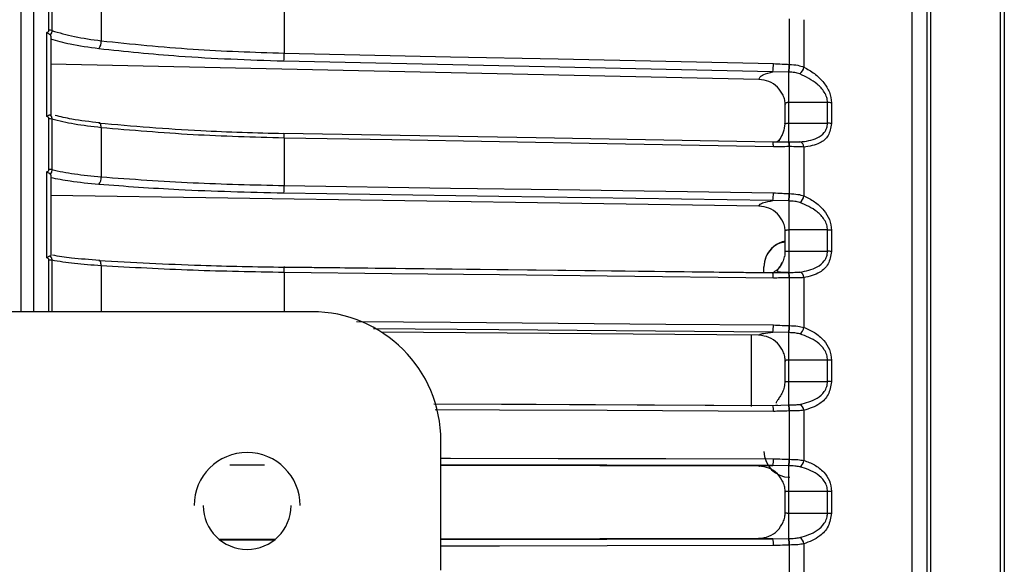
# Model space of a CAD drawing. Header units: millimetres. Extents: x -697 to -365, y 179 to 423.
# Tile 15 of 18: x -442 to -365, y 296 to 339. Entities that reach past the tile are written whole.
import ezdxf

# ---------------------------------------------------------------- set-up
doc = ezdxf.new("R2010")
doc.units = ezdxf.units.MM

msp = doc.modelspace()

# ---------------------------------------------------------------- linework, layer by layer
at = {"color": 7, "linetype": 'Continuous', "lineweight": 25}
for p, q in [((-441.447, 422.924), (-441.447, 316.029)), ((-372.473, 199.128), (-372.473, 402.93)), ((-371.347, 400.587), (-371.347, 201.471)), ((-371.055, 375.129), (-371.055, 226.93)), ((-365.64, 232.344), (-365.64, 369.714)), ((-365.347, 369.007), (-365.347, 233.051)), ((-439.28, 337.816), (-439.28, 341.621)), ((-439.06, 341.587), (-439.06, 337.786)), ((-435.245, 340.69), (-435.245, 336.993)), ((-421.075, 339.611), (-421.075, 336.039)), ((-381.971, 335.166), (-381.971, 338.701)), ((-380.859, 338.626), (-380.859, 334.955)), ((-439.447, 331.135), (-439.447, 337.639)), ((-439.147, 337.339), (-439.147, 331.268)), ((-384.334, 334.002), (-439.147, 335.174)), ((-382.034, 334.569), (-383.257, 334.598)), ((-382.034, 329.171), (-382.034, 334.569)), ((-382.334, 332.082), (-382.334, 330.588)), ((-379.023, 332.221), (-382.034, 332.221)), ((-379.023, 330.615), (-379.023, 332.221)), ((-378.71, 332.189), (-378.71, 330.584)), ((-439.28, 327.042), (-439.28, 330.955)), ((-439.06, 330.931), (-439.06, 327.02)), ((-435.245, 330.266), (-435.245, 326.464)), ((-382.034, 330.615), (-379.023, 330.615)), ((-421.075, 329.467), (-421.075, 325.793)), ((-383.257, 329.145), (-382.034, 329.175)), ((-383.254, 329.154), (-383.257, 329.145)), ((-382.779, 329.166), (-383.246, 329.161)), ((-383.24, 329.148), (-383.241, 329.152)), ((-382.001, 329.176), (-382.03, 329.177)), ((-382.001, 329.176), (-382.005, 329.175)), ((-381.971, 325.167), (-381.971, 328.804)), ((-380.859, 328.77), (-380.859, 324.994)), ((-439.447, 320.202), (-439.447, 326.86)), ((-439.147, 326.582), (-439.147, 320.368)), ((-384.334, 324.206), (-439.147, 325.03)), ((-382.034, 324.596), (-383.257, 324.625)), ((-382.034, 324.596), (-382.034, 319.074)), ((-379.023, 322.351), (-382.034, 322.351)), ((-379.023, 320.706), (-379.023, 322.351)), ((-378.71, 322.329), (-378.71, 320.686)), ((-382.334, 322.248), (-382.334, 320.699)), ((-382.034, 320.706), (-379.023, 320.706)), ((-439.28, 316.032), (-439.28, 320.019)), ((-439.06, 320.004), (-439.06, 316.02)), ((-435.245, 319.578), (-435.245, 316.029)), ((-421.022, 319.477), (-421.11, 319.478)), ((-383.947, 319.051), (-383.947, 319.513)), ((-421.075, 319.065), (-421.075, 316.029)), ((-383.257, 319.043), (-382.034, 319.074)), ((-381.971, 314.95), (-381.971, 318.655)), ((-380.859, 318.663), (-380.859, 314.815)), ((-418.947, 316.029), (-603.947, 316.029)), ((-384.334, 314.201), (-413.555, 314.45)), ((-384.947, 314.206), (-384.947, 308.687)), ((-382.034, 314.409), (-383.257, 314.439)), ((-382.034, 308.81), (-382.034, 314.409)), ((-382.334, 312.201), (-382.334, 310.644)), ((-379.023, 312.287), (-382.034, 312.287)), ((-379.023, 310.62), (-379.023, 312.287)), ((-378.71, 312.276), (-378.71, 310.61)), ((-382.034, 310.62), (-379.023, 310.62)), ((-409.493, 308.908), (-383.257, 308.779)), ((-383.257, 308.779), (-382.034, 308.81)), ((-382.901, 308.786), (-383.243, 308.752)), ((-381.971, 304.606), (-381.971, 308.346)), ((-380.859, 308.396), (-380.859, 304.513)), ((-408.947, 296.029), (-408.947, 306.029)), ((-422.602, 304.152), (-425.28, 304.157)), ((-383.257, 304.131), (-408.947, 304.182)), ((-384.334, 304.076), (-408.947, 304.125)), ((-382.034, 304.101), (-383.257, 304.131)), ((-382.034, 298.475), (-382.034, 304.101)), ((-382.334, 302.056), (-382.334, 300.51)), ((-379.023, 302.122), (-382.034, 302.122)), ((-378.71, 302.121), (-379.023, 302.122)), ((-379.023, 300.446), (-379.023, 302.122)), ((-378.71, 302.121), (-378.71, 300.447)), ((-382.034, 300.446), (-379.023, 300.446)), ((-379.023, 300.446), (-378.71, 300.447)), ((-426.129, 298.421), (-421.758, 298.428)), ((-425.951, 298.366), (-421.907, 298.379)), ((-408.947, 298.449), (-384.334, 298.49)), ((-408.947, 298.402), (-383.257, 298.444)), ((-383.257, 298.444), (-382.034, 298.475)), ((-381.971, 294.23), (-381.971, 297.971)), ((-380.859, 298.063), (-380.859, 294.178))]:
    msp.add_line(p, q, dxfattribs=at)
at = {"color": 7, "linetype": 'Continuous', "lineweight": 25, "flags": 128}
for points in [[(-383.257, 334.598), (-404.454, 335.051), (-421.11, 335.407)], [(-421.075, 336.039), (-408.205, 335.764), (-399.878, 335.586), (-391.55, 335.408), (-383.222, 335.23)], [(-382.005, 334.569), (-382.021, 334.569), (-382.034, 334.569)], [(-381.999, 335.167), (-381.983, 335.166), (-381.971, 335.166)], [(-435.245, 330.266), (-435.248, 330.359), (-435.258, 330.443), (-435.274, 330.515), (-435.296, 330.574), (-435.323, 330.616), (-435.354, 330.64), (-435.387, 330.644), (-435.421, 330.63)], [(-421.093, 329.826), (-421.097, 329.835), (-421.103, 329.839), (-421.11, 329.823)], [(-383.24, 329.148), (-401.575, 329.476), (-421.093, 329.826)], [(-383.222, 328.789), (-396.092, 329.019), (-404.42, 329.168), (-412.748, 329.317), (-421.075, 329.467)], [(-381.971, 328.804), (-381.987, 328.804), (-381.999, 328.804)], [(-421.075, 325.793), (-408.205, 325.599), (-399.878, 325.474), (-391.55, 325.349), (-383.222, 325.224)], [(-383.257, 324.625), (-404.454, 324.944), (-421.11, 325.194)], [(-381.999, 325.168), (-381.983, 325.167), (-381.971, 325.167)], [(-382.005, 324.595), (-382.021, 324.596), (-382.034, 324.596)], [(-383.809, 320.244), (-383.909, 319.903), (-383.947, 319.513)], [(-435.245, 319.578), (-435.248, 319.673), (-435.258, 319.761), (-435.274, 319.839), (-435.296, 319.905), (-435.323, 319.955), (-435.354, 319.987), (-435.387, 320.001), (-435.421, 319.995)], [(-421.095, 319.464), (-421.097, 319.472), (-421.103, 319.484), (-421.11, 319.478)], [(-421.11, 319.478), (-399.912, 319.234), (-383.257, 319.043)], [(-383.241, 319.03), (-401.577, 319.24), (-421.095, 319.464)], [(-383.222, 318.631), (-396.092, 318.778), (-404.42, 318.874), (-412.748, 318.97), (-421.075, 319.065)], [(-383.222, 318.631), (-383.223, 318.726), (-383.225, 318.814), (-383.228, 318.892), (-383.232, 318.957), (-383.237, 319.006), (-383.243, 319.037), (-383.25, 319.05), (-383.257, 319.043)], [(-382.034, 319.074), (-382.018, 319.074), (-382.005, 319.074)], [(-381.971, 318.655), (-381.987, 318.655), (-381.999, 318.655)], [(-415.481, 315.274), (-408.205, 315.212), (-399.878, 315.141), (-391.55, 315.07), (-383.222, 314.999)], [(-381.999, 314.95), (-381.983, 314.95), (-381.971, 314.95)], [(-383.257, 314.439), (-404.454, 314.62), (-414.158, 314.703)], [(-382.005, 314.408), (-382.021, 314.409), (-382.034, 314.409)], [(-383.243, 308.752), (-401.578, 308.842), (-409.488, 308.881)], [(-382.034, 308.81), (-382.018, 308.81), (-382.005, 308.81)], [(-383.222, 308.313), (-396.092, 308.377), (-404.42, 308.418), (-409.405, 308.443)], [(-381.971, 308.346), (-381.987, 308.346), (-381.999, 308.346)], [(-408.947, 304.698), (-408.205, 304.697), (-399.878, 304.68), (-391.55, 304.664), (-383.222, 304.648)], [(-382.005, 304.1), (-382.021, 304.101), (-382.034, 304.101)], [(-381.999, 304.607), (-381.983, 304.606), (-381.971, 304.606)], [(-382.034, 298.475), (-382.018, 298.475), (-382.005, 298.475)], [(-381.971, 297.971), (-381.987, 297.971), (-381.999, 297.971)], [(-383.222, 297.93), (-396.092, 297.909), (-404.42, 297.895), (-408.947, 297.888)]]:
    msp.add_lwpolyline(points, dxfattribs=at)
at = {"color": 7, "linetype": 'Continuous', "lineweight": 25}
for centre, radius, start, end in [((-439.266, 337.094), 0.722, 73.35772, 91.06029), ((-436.191, 336.925), 0.948, 324.2492, 4.1189), ((-425.398, 335.958), 4.324, 352.67633, 1.06896), ((-387.545, 335.149), 4.324, 352.67649, 1.06931), ((-387.493, 335.184), 5.493, 353.57075, 359.81539), ((-387.47, 335.184), 5.499, 353.57385, 359.81018), ((-381.699, 335.095), 0.851, 308.26314, 350.48708), ((-379.01, 330.804), 1.417, 77.80188, 90.52084), ((-439.266, 330.079), 0.877, 76.39228, 90.90518), ((-379.01, 329.123), 1.491, 78.42076, 90.4996), ((-423.164, 329.542), 2.09, 357.93974, 7.80674), ((-385.311, 328.864), 2.09, 357.93951, 7.80595), ((-382.938, 328.904), 0.944, 353.92856, 16.70051), ((-383.192, 328.892), 1.224, 355.86821, 13.43869), ((-381.279, 328.764), 0.42, 0.83779, 75.17564), ((-439.266, 326.039), 1.003, 78.14288, 90.80483), ((-436.042, 326.379), 0.802, 320.77528, 6.05638), ((-424.583, 325.695), 3.509, 351.7988, 1.60032), ((-386.73, 325.126), 3.51, 351.79904, 1.60065), ((-386.557, 325.156), 4.558, 352.94244, 0.15089), ((-386.534, 325.156), 4.563, 352.9464, 0.14504), ((-381.624, 325.102), 0.772, 305.84085, 351.95733), ((-379.009, 320.299), 2.052, 81.62559, 90.37757), ((-381.947, 319.513), 2, 100.13149, 156.39486), ((-379.009, 318.486), 2.22, 82.26715, 90.35107), ((-439.265, 318.657), 1.362, 81.31288, 90.60685), ((-423.67, 319.139), 2.595, 358.37162, 7.20092), ((-383.464, 318.745), 1.467, 356.46171, 12.94973), ((-383.438, 318.745), 1.47, 356.47784, 12.93372), ((-381.34, 318.644), 0.481, 2.248, 69.55553), ((-439.278, 313.829), 2.202, 87.23478, 90.04317), ((-418.947, 306.029), 10, 0, 90), ((-385.964, 314.887), 2.744, 350.60504, 2.34059), ((-385.675, 314.913), 3.676, 352.11997, 0.58449), ((-385.651, 314.913), 3.68, 352.12519, 0.57766), ((-381.55, 314.895), 0.695, 302.95301, 353.39093), ((-379.009, 308.427), 3.86, 85.56596, 90.20668), ((-379.009, 306.092), 4.528, 86.22168, 90.17673), ((-384.618, 308.444), 1.402, 354.66249, 13.82085), ((-384.095, 308.423), 2.097, 357.88965, 10.6229), ((-384.07, 308.423), 2.101, 357.90082, 10.61252), ((-381.405, 308.361), 0.547, 3.68348, 64.74857), ((-423.947, 301.029), 4.1, 0, 180), ((-381.947, 305.213), 2, 180, 270), ((-385.264, 304.525), 2.046, 348.90911, 3.44126), ((-384.861, 304.548), 2.862, 351.01421, 1.18037), ((-384.836, 304.548), 2.866, 351.02132, 1.17198), ((-381.478, 304.569), 0.621, 299.52482, 354.8147), ((-423.947, 301.029), 3.4, 180, 0), ((-385.231, 298.053), 2.013, 356.48969, 11.19422), ((-384.822, 298.031), 2.824, 358.78382, 9.05087), ((-384.798, 298.031), 2.827, 358.79231, 9.04365), ((-381.474, 298.008), 0.617, 5.11402, 60.66225)]:
    msp.add_arc(centre, radius, start, end, dxfattribs=at)
for points, knots in [([(-440.447, 316.029), (-440.447, 318.493), (-440.447, 324.639), (-440.447, 334.227), (-440.447, 344.646), (-440.447, 354.537), (-440.447, 364.345), (-440.447, 373.869), (-440.447, 382.897), (-440.447, 390.866), (-440.447, 397.815), (-440.447, 403.758), (-440.447, 408.728), (-440.447, 412.76), (-440.447, 415.935), (-440.447, 418.572), (-440.447, 420.513), (-440.447, 421.715), (-440.447, 421.856), (-440.447, 421.924)], [0, 0, 0, 0, 0.042592, 0.106246, 0.169092, 0.23089, 0.291428, 0.360898, 0.428109, 0.492868, 0.55504, 0.615597, 0.673345, 0.728288, 0.780464, 0.82994, 0.890785, 0.947386, 1, 1, 1, 1]), ([(-439.447, 337.639), (-439.424, 337.648), (-439.377, 337.665), (-439.323, 337.708), (-439.287, 337.76), (-439.282, 337.797), (-439.28, 337.816)], [0, 0, 0, 0, 0.281116, 0.559961, 0.780263, 1, 1, 1, 1]), ([(-439.187, 337.448), (-439.203, 337.462), (-439.233, 337.49), (-439.298, 337.537), (-439.372, 337.587), (-439.422, 337.622), (-439.447, 337.639)], [0, 0, 0, 0, 0.236075, 0.479693, 0.733544, 1, 1, 1, 1]), ([(-439.06, 337.786), (-439.061, 337.754), (-439.065, 337.692), (-439.101, 337.573), (-439.153, 337.497), (-439.187, 337.448)], [0, 0, 0, 0, 0.263471, 0.519561, 1, 1, 1, 1]), ([(-439.06, 337.786), (-438.498, 337.619), (-437.376, 337.285), (-435.955, 337.091), (-435.245, 336.993)], [0, 0, 0, 0, 0.5, 1, 1, 1, 1]), ([(-439.187, 337.448), (-439.176, 337.433), (-439.152, 337.401), (-439.149, 337.361), (-439.147, 337.339)], [0, 0, 0, 0, 0.4738246, 1, 1, 1, 1]), ([(-435.421, 336.371), (-436.185, 336.477), (-437.552, 336.666), (-438.659, 336.977), (-439.147, 337.114)], [0, 0, 0, 0, 0.558156, 1, 1, 1, 1]), ([(-435.245, 336.993), (-432.894, 336.75), (-428.282, 336.274), (-423.446, 336.116), (-421.075, 336.039)], [0, 0, 0, 0, 0.509803, 1, 1, 1, 1]), ([(-421.11, 335.407), (-423.843, 335.501), (-428.727, 335.667), (-433.375, 336.156), (-435.421, 336.371)], [0, 0, 0, 0, 0.5596873, 1, 1, 1, 1]), ([(-384.334, 334.002), (-384.314, 334.068), (-384.274, 334.201), (-383.949, 334.422), (-383.519, 334.531), (-383.257, 334.598)], [0, 0, 0, 0, 0.281712, 0.56146, 1, 1, 1, 1]), ([(-383.222, 335.23), (-382.994, 335.218), (-382.586, 335.198), (-382.179, 335.176), (-381.999, 335.167)], [0, 0, 0, 0, 0.56, 1, 1, 1, 1]), ([(-381.172, 334.427), (-381.302, 334.467), (-381.562, 334.547), (-381.857, 334.561), (-382.005, 334.569)], [0, 0, 0, 0, 0.499171, 1, 1, 1, 1]), ([(-381.971, 335.166), (-381.75, 335.152), (-381.345, 335.125), (-381.011, 335.008), (-380.859, 334.955)], [0, 0, 0, 0, 0.54608, 1, 1, 1, 1]), ([(-380.859, 334.955), (-380.584, 334.801), (-380.032, 334.493), (-379.349, 333.83), (-378.827, 333.036), (-378.749, 332.471), (-378.71, 332.189)], [0, 0, 0, 0, 0.280224, 0.560337, 0.78079, 1, 1, 1, 1]), ([(-382.299, 332.033), (-382.308, 332.157), (-382.325, 332.411), (-382.496, 332.896), (-382.87, 333.436), (-383.541, 333.897), (-384.069, 333.967), (-384.334, 334.002)], [0, 0, 0, 0, 0.122759, 0.25089, 0.500582, 0.749823, 1, 1, 1, 1]), ([(-379.023, 332.221), (-379.036, 332.353), (-379.065, 332.631), (-379.329, 333.147), (-380.002, 333.876), (-380.704, 334.207), (-381.172, 334.427)], [0, 0, 0, 0, 0.119163, 0.251245, 0.501201, 1, 1, 1, 1]), ([(-382.034, 332.221), (-382.073, 332.219), (-382.135, 332.216), (-382.211, 332.197), (-382.266, 332.176), (-382.31, 332.147), (-382.335, 332.113), (-382.336, 332.073), (-382.312, 332.047), (-382.299, 332.033)], [0, 0, 0, 0, 0.189182, 0.29918, 0.419203, 0.549282, 0.689434, 0.839672, 1, 1, 1, 1]), ([(-439.187, 331.244), (-439.203, 331.242), (-439.233, 331.239), (-439.298, 331.218), (-439.372, 331.185), (-439.422, 331.152), (-439.447, 331.135)], [0, 0, 0, 0, 0.235977, 0.479561, 0.733444, 1, 1, 1, 1]), ([(-439.28, 330.955), (-439.284, 330.979), (-439.292, 331.028), (-439.352, 331.096), (-439.411, 331.12), (-439.447, 331.135)], [0, 0, 0, 0, 0.279609, 0.560001, 1, 1, 1, 1]), ([(-439.147, 331.268), (-439.149, 331.262), (-439.152, 331.249), (-439.176, 331.245), (-439.187, 331.244)], [0, 0, 0, 0, 0.526175, 1, 1, 1, 1]), ([(-439.187, 331.244), (-439.153, 331.201), (-439.101, 331.137), (-439.065, 331.024), (-439.061, 330.962), (-439.06, 330.931)], [0, 0, 0, 0, 0.480439, 0.736529, 1, 1, 1, 1]), ([(-435.245, 330.266), (-435.955, 330.349), (-437.376, 330.514), (-438.498, 330.792), (-439.06, 330.931)], [0, 0, 0, 0, 0.5, 1, 1, 1, 1]), ([(-435.366, 330.644), (-436.114, 330.728), (-437.388, 330.871), (-438.387, 331.117), (-438.799, 331.219)], [0, 0, 0, 0, 0.587063, 1, 1, 1, 1]), ([(-435.421, 330.63), (-432.81, 330.407), (-428.144, 330.008), (-423.26, 329.879), (-421.11, 329.823)], [0, 0, 0, 0, 0.559687, 1, 1, 1, 1]), ([(-421.075, 329.467), (-423.446, 329.531), (-428.282, 329.663), (-432.894, 330.063), (-435.245, 330.266)], [0, 0, 0, 0, 0.490197, 1, 1, 1, 1]), ([(-382.334, 330.572), (-382.358, 330.346), (-382.395, 330.006), (-382.575, 329.634), (-382.708, 329.414), (-382.776, 329.295), (-382.764, 329.256), (-382.76, 329.244)], [0, 0, 0, 0, 0.363662, 0.546557, 0.729474, 0.917846, 1, 1, 1, 1]), ([(-382.299, 330.553), (-382.31, 330.556), (-382.33, 330.563), (-382.337, 330.574), (-382.325, 330.585), (-382.295, 330.594), (-382.249, 330.601), (-382.189, 330.608), (-382.116, 330.613), (-382.062, 330.614), (-382.034, 330.615)], [0, 0, 0, 0, 0.124888, 0.249848, 0.374882, 0.49999, 0.616707, 0.73884, 0.866555, 1, 1, 1, 1]), ([(-381.172, 329.17), (-380.705, 329.222), (-380.003, 329.301), (-379.33, 329.793), (-379.065, 330.218), (-379.036, 330.487), (-379.023, 330.615)], [0, 0, 0, 0, 0.498093, 0.748744, 0.880822, 1, 1, 1, 1]), ([(-378.71, 330.584), (-378.775, 330.252), (-378.904, 329.584), (-379.736, 328.938), (-380.434, 328.834), (-380.859, 328.77)], [0, 0, 0, 0, 0.279254, 0.560993, 1, 1, 1, 1]), ([(-382.554, 329.691), (-382.647, 329.5), (-382.751, 329.286), (-382.951, 329.165), (-382.974, 329.152)], [0, 0, 0, 0, 0.887982, 1, 1, 1, 1]), ([(-382.021, 329.156), (-382.209, 329.154), (-382.615, 329.149), (-383.022, 329.148), (-383.24, 329.148)], [0, 0, 0, 0, 0.462604, 1, 1, 1, 1]), ([(-381.999, 328.804), (-382.228, 328.8), (-382.635, 328.792), (-383.043, 328.79), (-383.222, 328.789)], [0, 0, 0, 0, 0.559999, 1, 1, 1, 1]), ([(-382.005, 329.175), (-381.857, 329.173), (-381.562, 329.168), (-381.302, 329.169), (-381.172, 329.17)], [0, 0, 0, 0, 0.500158, 1, 1, 1, 1]), ([(-380.859, 328.77), (-381.011, 328.776), (-381.345, 328.789), (-381.75, 328.799), (-381.971, 328.804)], [0, 0, 0, 0, 0.45392, 1, 1, 1, 1]), ([(-439.447, 326.86), (-439.424, 326.869), (-439.377, 326.886), (-439.323, 326.931), (-439.287, 326.984), (-439.282, 327.022), (-439.28, 327.042)], [0, 0, 0, 0, 0.281116, 0.559961, 0.780263, 1, 1, 1, 1]), ([(-439.06, 327.02), (-439.061, 326.988), (-439.065, 326.925), (-439.101, 326.804), (-439.153, 326.728), (-439.187, 326.679)], [0, 0, 0, 0, 0.263471, 0.519561, 1, 1, 1, 1]), ([(-439.06, 327.02), (-438.498, 326.903), (-437.376, 326.668), (-435.955, 326.532), (-435.245, 326.464)], [0, 0, 0, 0, 0.5, 1, 1, 1, 1]), ([(-439.187, 326.679), (-439.203, 326.691), (-439.233, 326.715), (-439.298, 326.759), (-439.372, 326.807), (-439.422, 326.842), (-439.447, 326.86)], [0, 0, 0, 0, 0.236075, 0.479693, 0.733544, 1, 1, 1, 1]), ([(-439.187, 326.679), (-439.176, 326.666), (-439.152, 326.638), (-439.149, 326.602), (-439.147, 326.582)], [0, 0, 0, 0, 0.473825, 1, 1, 1, 1]), ([(-435.421, 325.872), (-436.185, 325.946), (-437.552, 326.079), (-438.659, 326.297), (-439.147, 326.394)], [0, 0, 0, 0, 0.558156, 1, 1, 1, 1]), ([(-435.245, 326.464), (-432.894, 326.293), (-428.282, 325.958), (-423.446, 325.847), (-421.075, 325.793)], [0, 0, 0, 0, 0.509803, 1, 1, 1, 1]), ([(-421.11, 325.194), (-423.843, 325.26), (-428.727, 325.377), (-433.375, 325.721), (-435.421, 325.872)], [0, 0, 0, 0, 0.5596873, 1, 1, 1, 1]), ([(-384.334, 324.206), (-384.314, 324.253), (-384.274, 324.346), (-383.949, 324.501), (-383.519, 324.578), (-383.257, 324.625)], [0, 0, 0, 0, 0.281712, 0.56146, 1, 1, 1, 1]), ([(-383.222, 325.224), (-382.994, 325.214), (-382.586, 325.196), (-382.179, 325.176), (-381.999, 325.168)], [0, 0, 0, 0, 0.56, 1, 1, 1, 1]), ([(-381.971, 325.167), (-381.75, 325.156), (-381.345, 325.135), (-381.011, 325.038), (-380.859, 324.994)], [0, 0, 0, 0, 0.54608, 1, 1, 1, 1]), ([(-380.859, 324.994), (-380.584, 324.858), (-380.032, 324.586), (-379.349, 323.96), (-378.827, 323.187), (-378.749, 322.615), (-378.71, 322.329)], [0, 0, 0, 0, 0.280224, 0.560337, 0.78079, 1, 1, 1, 1]), ([(-382.299, 322.202), (-382.308, 322.329), (-382.325, 322.589), (-382.496, 323.085), (-382.87, 323.636), (-383.541, 324.104), (-384.069, 324.172), (-384.334, 324.206)], [0, 0, 0, 0, 0.122759, 0.25089, 0.500582, 0.749823, 1, 1, 1, 1]), ([(-381.172, 324.476), (-381.302, 324.51), (-381.562, 324.578), (-381.857, 324.589), (-382.005, 324.595)], [0, 0, 0, 0, 0.499171, 1, 1, 1, 1]), ([(-379.023, 322.351), (-379.036, 322.485), (-379.065, 322.768), (-379.329, 323.28), (-380.002, 323.985), (-380.704, 324.28), (-381.172, 324.476)], [0, 0, 0, 0, 0.119163, 0.251245, 0.501201, 1, 1, 1, 1]), ([(-382.034, 322.351), (-382.073, 322.349), (-382.135, 322.346), (-382.211, 322.331), (-382.266, 322.315), (-382.31, 322.292), (-382.335, 322.265), (-382.336, 322.234), (-382.312, 322.213), (-382.299, 322.202)], [0, 0, 0, 0, 0.189182, 0.29918, 0.419203, 0.549282, 0.689434, 0.839672, 1, 1, 1, 1]), ([(-382.334, 321.409), (-382.463, 321.391), (-382.852, 321.335), (-383.394, 320.925), (-383.858, 320.269), (-383.918, 319.742), (-383.947, 319.479)], [0, 0, 0, 0, 0.141821, 0.427609, 0.713288, 1, 1, 1, 1]), ([(-439.187, 320.328), (-439.203, 320.324), (-439.233, 320.317), (-439.298, 320.291), (-439.372, 320.254), (-439.422, 320.22), (-439.447, 320.202)], [0, 0, 0, 0, 0.2359771, 0.479561, 0.7334438, 1, 1, 1, 1]), ([(-439.28, 320.019), (-439.284, 320.044), (-439.292, 320.093), (-439.352, 320.163), (-439.411, 320.187), (-439.447, 320.202)], [0, 0, 0, 0, 0.279609, 0.560001, 1, 1, 1, 1]), ([(-439.147, 320.368), (-439.149, 320.359), (-439.152, 320.341), (-439.176, 320.332), (-439.187, 320.328)], [0, 0, 0, 0, 0.526175, 1, 1, 1, 1]), ([(-439.187, 320.328), (-439.153, 320.284), (-439.101, 320.215), (-439.065, 320.099), (-439.061, 320.036), (-439.06, 320.004)], [0, 0, 0, 0, 0.4804392, 0.736529, 1, 1, 1, 1]), ([(-435.375, 319.998), (-436.124, 320.053), (-437.477, 320.151), (-438.539, 320.319), (-439.012, 320.395)], [0, 0, 0, 0, 0.553611, 1, 1, 1, 1]), ([(-382.378, 320.296), (-382.379, 320.285), (-382.395, 320.135), (-382.506, 319.871), (-382.683, 319.547), (-382.832, 319.35), (-382.9, 319.242), (-382.92, 319.182), (-382.899, 319.14), (-382.829, 319.114), (-382.708, 319.099), (-382.532, 319.091), (-382.305, 319.087), (-382.127, 319.084), (-382.034, 319.082)], [0, 0, 0, 0, 0.010701, 0.149261, 0.281143, 0.406641, 0.468945, 0.532103, 0.597527, 0.666747, 0.740565, 0.820434, 0.906584, 1, 1, 1, 1]), ([(-382.357, 320.258), (-382.352, 320.274), (-382.304, 320.411), (-382.302, 320.558), (-382.299, 320.687)], [0, 0, 0, 0, 0.120059, 1, 1, 1, 1]), ([(-382.299, 320.687), (-382.31, 320.688), (-382.33, 320.69), (-382.337, 320.694), (-382.325, 320.698), (-382.295, 320.699), (-382.249, 320.701), (-382.189, 320.703), (-382.116, 320.706), (-382.062, 320.706), (-382.034, 320.706)], [0, 0, 0, 0, 0.124888, 0.249848, 0.374882, 0.49999, 0.616707, 0.73884, 0.866555, 1, 1, 1, 1]), ([(-381.172, 319.095), (-380.705, 319.177), (-380.003, 319.302), (-379.33, 319.847), (-379.065, 320.298), (-379.036, 320.575), (-379.023, 320.706)], [0, 0, 0, 0, 0.498093, 0.748744, 0.880822, 1, 1, 1, 1]), ([(-378.71, 320.686), (-378.775, 320.341), (-378.904, 319.648), (-379.736, 318.923), (-380.434, 318.761), (-380.859, 318.663)], [0, 0, 0, 0, 0.279254, 0.560993, 1, 1, 1, 1]), ([(-435.245, 319.578), (-435.955, 319.631), (-437.376, 319.737), (-438.498, 319.915), (-439.06, 320.004)], [0, 0, 0, 0, 0.5, 1, 1, 1, 1]), ([(-435.421, 319.995), (-432.81, 319.852), (-428.144, 319.596), (-423.26, 319.514), (-421.11, 319.478)], [0, 0, 0, 0, 0.5596873, 1, 1, 1, 1]), ([(-421.075, 319.065), (-423.446, 319.107), (-428.282, 319.191), (-432.894, 319.447), (-435.245, 319.578)], [0, 0, 0, 0, 0.490197, 1, 1, 1, 1]), ([(-383.301, 319.037), (-383.161, 319.113), (-382.828, 319.295), (-382.647, 319.628), (-382.541, 319.821)], [0, 0, 0, 0, 0.4195464, 1, 1, 1, 1]), ([(-382.209, 319.073), (-382.275, 319.067), (-382.366, 319.059), (-382.497, 319.039), (-382.776, 319.029), (-383.022, 319.029), (-383.241, 319.03)], [0, 0, 0, 0, 0.231578, 0.319259, 0.394345, 1, 1, 1, 1]), ([(-381.999, 318.655), (-382.228, 318.649), (-382.635, 318.638), (-383.043, 318.633), (-383.222, 318.631)], [0, 0, 0, 0, 0.559999, 1, 1, 1, 1]), ([(-382.005, 319.074), (-381.857, 319.073), (-381.562, 319.072), (-381.302, 319.087), (-381.172, 319.095)], [0, 0, 0, 0, 0.500158, 1, 1, 1, 1]), ([(-380.859, 318.663), (-381.011, 318.659), (-381.345, 318.649), (-381.75, 318.653), (-381.971, 318.655)], [0, 0, 0, 0, 0.45392, 1, 1, 1, 1]), ([(-383.222, 314.999), (-382.994, 314.99), (-382.586, 314.975), (-382.179, 314.958), (-381.999, 314.95)], [0, 0, 0, 0, 0.56, 1, 1, 1, 1]), ([(-381.971, 314.95), (-381.75, 314.942), (-381.345, 314.927), (-381.011, 314.85), (-380.859, 314.815)], [0, 0, 0, 0, 0.54608, 1, 1, 1, 1]), ([(-380.859, 314.815), (-380.584, 314.699), (-380.032, 314.465), (-379.349, 313.882), (-378.827, 313.138), (-378.749, 312.563), (-378.71, 312.276)], [0, 0, 0, 0, 0.280224, 0.560337, 0.78079, 1, 1, 1, 1]), ([(-384.334, 314.201), (-384.314, 314.227), (-384.274, 314.28), (-383.949, 314.369), (-383.519, 314.412), (-383.257, 314.439)], [0, 0, 0, 0, 0.281712, 0.56146, 1, 1, 1, 1]), ([(-382.299, 312.179), (-382.308, 312.308), (-382.325, 312.571), (-382.496, 313.074), (-382.87, 313.631), (-383.541, 314.102), (-384.069, 314.168), (-384.334, 314.201)], [0, 0, 0, 0, 0.122759, 0.25089, 0.500582, 0.749823, 1, 1, 1, 1]), ([(-381.172, 314.312), (-381.302, 314.34), (-381.562, 314.395), (-381.857, 314.404), (-382.005, 314.408)], [0, 0, 0, 0, 0.499171, 1, 1, 1, 1]), ([(-379.023, 312.287), (-379.036, 312.422), (-379.065, 312.708), (-379.329, 313.212), (-380.002, 313.886), (-380.704, 314.142), (-381.172, 314.312)], [0, 0, 0, 0, 0.119163, 0.2512452, 0.501201, 1, 1, 1, 1]), ([(-382.034, 312.287), (-382.073, 312.286), (-382.135, 312.284), (-382.211, 312.273), (-382.266, 312.261), (-382.31, 312.245), (-382.335, 312.225), (-382.336, 312.203), (-382.312, 312.187), (-382.299, 312.179)], [0, 0, 0, 0, 0.189182, 0.29918, 0.419203, 0.549282, 0.689434, 0.839672, 1, 1, 1, 1]), ([(-382.334, 310.635), (-382.343, 310.487), (-382.362, 310.195), (-382.507, 309.788), (-382.706, 309.441), (-382.88, 309.216), (-382.97, 309.085), (-383.007, 309.01), (-382.997, 308.977), (-382.992, 308.962)], [0, 0, 0, 0, 0.194483, 0.385654, 0.568939, 0.745011, 0.833535, 0.92473, 1, 1, 1, 1]), ([(-382.299, 310.642), (-382.31, 310.641), (-382.33, 310.639), (-382.337, 310.635), (-382.325, 310.632), (-382.295, 310.627), (-382.249, 310.623), (-382.189, 310.621), (-382.116, 310.62), (-382.062, 310.62), (-382.034, 310.62)], [0, 0, 0, 0, 0.124888, 0.249848, 0.374882, 0.49999, 0.616707, 0.73884, 0.866555, 1, 1, 1, 1]), ([(-381.172, 308.856), (-380.705, 308.968), (-380.003, 309.138), (-379.33, 309.73), (-379.065, 310.203), (-379.036, 310.486), (-379.023, 310.62)], [0, 0, 0, 0, 0.498093, 0.748744, 0.880822, 1, 1, 1, 1]), ([(-378.71, 310.61), (-378.775, 310.255), (-378.904, 309.544), (-379.736, 308.745), (-380.434, 308.528), (-380.859, 308.396)], [0, 0, 0, 0, 0.279254, 0.560993, 1, 1, 1, 1]), ([(-382.005, 308.81), (-381.857, 308.811), (-381.562, 308.813), (-381.302, 308.841), (-381.172, 308.856)], [0, 0, 0, 0, 0.500158, 1, 1, 1, 1]), ([(-381.999, 308.346), (-382.228, 308.338), (-382.635, 308.325), (-383.043, 308.317), (-383.222, 308.313)], [0, 0, 0, 0, 0.559999, 1, 1, 1, 1]), ([(-380.859, 308.396), (-381.011, 308.382), (-381.345, 308.35), (-381.75, 308.347), (-381.971, 308.346)], [0, 0, 0, 0, 0.45392, 1, 1, 1, 1]), ([(-384.334, 304.076), (-384.314, 304.082), (-384.274, 304.095), (-383.949, 304.115), (-383.519, 304.125), (-383.257, 304.131)], [0, 0, 0, 0, 0.281712, 0.56146, 1, 1, 1, 1]), ([(-382.299, 302.055), (-382.308, 302.184), (-382.325, 302.449), (-382.496, 302.953), (-382.87, 303.512), (-383.541, 303.982), (-384.069, 304.045), (-384.334, 304.076)], [0, 0, 0, 0, 0.122759, 0.25089, 0.500582, 0.749823, 1, 1, 1, 1]), ([(-383.222, 304.648), (-382.994, 304.64), (-382.586, 304.628), (-382.179, 304.613), (-381.999, 304.607)], [0, 0, 0, 0, 0.56, 1, 1, 1, 1]), ([(-381.172, 304.028), (-381.302, 304.05), (-381.562, 304.092), (-381.857, 304.098), (-382.005, 304.1)], [0, 0, 0, 0, 0.499171, 1, 1, 1, 1]), ([(-381.971, 304.606), (-381.75, 304.601), (-381.345, 304.593), (-381.011, 304.538), (-380.859, 304.513)], [0, 0, 0, 0, 0.54608, 1, 1, 1, 1]), ([(-380.859, 304.513), (-380.584, 304.416), (-380.032, 304.223), (-379.349, 303.688), (-378.827, 302.979), (-378.749, 302.406), (-378.71, 302.121)], [0, 0, 0, 0, 0.280224, 0.560337, 0.78079, 1, 1, 1, 1]), ([(-379.023, 302.122), (-379.036, 302.257), (-379.065, 302.542), (-379.329, 303.033), (-380.002, 303.671), (-380.704, 303.885), (-381.172, 304.028)], [0, 0, 0, 0, 0.119163, 0.251245, 0.501201, 1, 1, 1, 1]), ([(-382.034, 302.122), (-382.073, 302.121), (-382.135, 302.119), (-382.211, 302.112), (-382.266, 302.105), (-382.31, 302.095), (-382.335, 302.084), (-382.336, 302.07), (-382.312, 302.06), (-382.299, 302.055)], [0, 0, 0, 0, 0.189182, 0.29918, 0.419203, 0.549282, 0.689434, 0.839672, 1, 1, 1, 1]), ([(-384.334, 298.49), (-384.07, 298.521), (-383.542, 298.583), (-382.871, 299.053), (-382.497, 299.611), (-382.325, 300.116), (-382.308, 300.381), (-382.299, 300.511)], [0, 0, 0, 0, 0.249639, 0.499119, 0.748613, 0.876971, 1, 1, 1, 1]), ([(-382.299, 300.511), (-382.31, 300.507), (-382.33, 300.501), (-382.337, 300.49), (-382.325, 300.479), (-382.295, 300.467), (-382.249, 300.457), (-382.189, 300.451), (-382.116, 300.447), (-382.062, 300.446), (-382.034, 300.446)], [0, 0, 0, 0, 0.124888, 0.249848, 0.374882, 0.49999, 0.616707, 0.73884, 0.866555, 1, 1, 1, 1]), ([(-381.172, 298.546), (-380.705, 298.687), (-380.003, 298.899), (-379.33, 299.535), (-379.065, 300.026), (-379.036, 300.311), (-379.023, 300.446)], [0, 0, 0, 0, 0.498093, 0.748744, 0.880822, 1, 1, 1, 1]), ([(-378.71, 300.447), (-378.775, 300.086), (-378.904, 299.362), (-379.736, 298.498), (-380.434, 298.227), (-380.859, 298.063)], [0, 0, 0, 0, 0.2792542, 0.5609928, 1, 1, 1, 1]), ([(-383.257, 298.444), (-383.428, 298.447), (-383.772, 298.453), (-384.212, 298.469), (-384.288, 298.482), (-384.334, 298.49)], [0, 0, 0, 0, 0.280468, 0.560859, 1, 1, 1, 1]), ([(-381.999, 297.971), (-382.228, 297.962), (-382.635, 297.945), (-383.043, 297.935), (-383.222, 297.93)], [0, 0, 0, 0, 0.559999, 1, 1, 1, 1]), ([(-382.005, 298.475), (-381.857, 298.478), (-381.562, 298.483), (-381.302, 298.525), (-381.172, 298.546)], [0, 0, 0, 0, 0.500158, 1, 1, 1, 1]), ([(-380.859, 298.063), (-381.011, 298.038), (-381.345, 297.984), (-381.75, 297.976), (-381.971, 297.971)], [0, 0, 0, 0, 0.45392, 1, 1, 1, 1])]:
    msp.add_open_spline(points, degree=3, knots=knots, dxfattribs=at)

doc.saveas('drawing.dxf')
